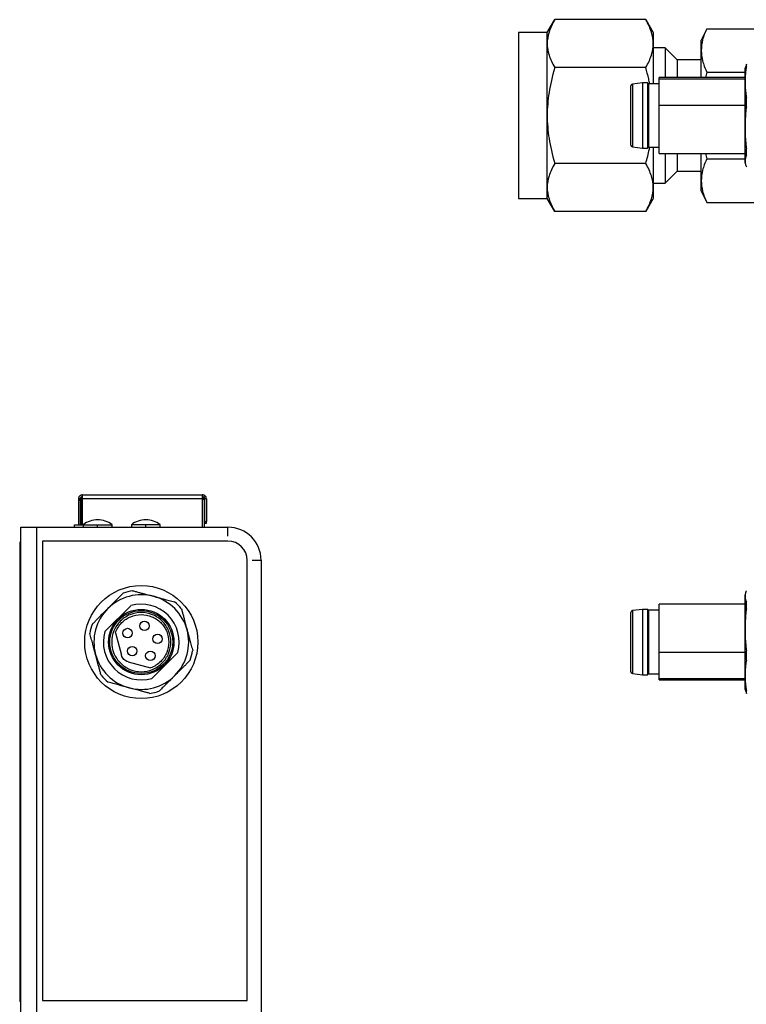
# Model space of a CAD drawing. Header units: millimetres. Extents: x 52 to 411, y 49 to 259.
# Tile 8 of 40: x 52 to 129, y 132 to 236. Entities that reach past the tile are written whole.
import ezdxf

# ---------------------------------------------------------------- set-up
doc = ezdxf.new("R2010")
doc.units = ezdxf.units.MM

msp = doc.modelspace()

# ---------------------------------------------------------------- linework, layer by layer
at = {"color": 7, "linetype": 'Continuous', "lineweight": 25}
for p, q in [((107.65, 235.11), (108.44, 236.47)), ((118.05, 236.47), (108.44, 236.47)), ((118.05, 236.47), (118.83, 235.11)), ((104.61, 235.11), (104.61, 217.59)), ((107.65, 235.11), (104.61, 235.11)), ((107.65, 233.94), (107.65, 235.11)), ((118.83, 235.11), (118.83, 233.94)), ((124.48, 235.51), (123.91, 234.29)), ((124.48, 235.51), (130.45, 235.51)), ((107.65, 226.35), (107.65, 233.94)), ((118.83, 233.94), (118.83, 229.7)), ((123.91, 233.22), (123.91, 234.29)), ((120.11, 233.49), (118.83, 233.49)), ((120.11, 233.49), (120.11, 230.35)), ((121.37, 232.23), (120.11, 233.49)), ((123.91, 230.35), (123.91, 233.22)), ((121.37, 232.23), (121.37, 230.35)), ((123.91, 232.23), (121.37, 232.23)), ((118.05, 231.41), (108.44, 231.41)), ((124.48, 230.93), (124.36, 230.35)), ((124.48, 230.93), (128.52, 230.93)), ((128.57, 231.53), (128.52, 231.35)), ((128.66, 231.77), (128.6, 231.52)), ((128.66, 231.5), (128.66, 231.77)), ((117.72, 229.8), (116.65, 229.67)), ((118.22, 229.8), (117.72, 229.8)), ((117.72, 229.8), (117.72, 222.9)), ((118.35, 229.7), (118.22, 229.8)), ((118.22, 229.8), (118.22, 228.79)), ((128.52, 230.35), (119.47, 230.35)), ((119.47, 230.19), (119.47, 230.35)), ((128.52, 230.19), (119.47, 230.19)), ((119.47, 227.45), (119.47, 230.19)), ((116.65, 229.67), (116.65, 223.03)), ((118.22, 228.79), (118.22, 222.9)), ((119.47, 229.7), (118.35, 229.7)), ((118.35, 229.7), (118.35, 223)), ((128.66, 227.27), (128.66, 228.26)), ((119.47, 227.45), (128.52, 227.45)), ((119.47, 222.35), (119.47, 227.45)), ((107.65, 218.76), (107.65, 226.35)), ((116.65, 223.03), (117.72, 222.9)), ((117.72, 222.9), (118.22, 222.9)), ((118.22, 222.9), (118.35, 223)), ((118.35, 223), (119.47, 223)), ((118.83, 223), (118.83, 218.76)), ((128.66, 222.11), (128.66, 222.84)), ((119.47, 222.35), (128.52, 222.35)), ((120.11, 222.35), (120.11, 219.2)), ((121.37, 222.35), (121.37, 220.46)), ((123.91, 219.47), (123.91, 222.35)), ((124.36, 222.35), (124.48, 221.77)), ((124.48, 221.77), (128.52, 221.77)), ((118.05, 221.29), (108.44, 221.29)), ((120.11, 219.2), (121.37, 220.46)), ((121.37, 220.46), (123.91, 220.46)), ((128.52, 221.35), (128.57, 221.16)), ((123.91, 218.41), (123.91, 219.47)), ((107.65, 217.59), (107.65, 218.76)), ((118.83, 219.2), (120.11, 219.2)), ((118.83, 218.76), (118.83, 217.59)), ((123.91, 218.41), (124.48, 217.18)), ((104.61, 217.59), (107.65, 217.59)), ((108.44, 216.23), (107.65, 217.59)), ((118.83, 217.59), (118.05, 216.23)), ((124.48, 217.18), (130.45, 217.18)), ((118.05, 216.23), (108.44, 216.23)), ((58.59, 186.28), (71.29, 186.28)), ((58.59, 186.28), (58.59, 185.9)), ((71.29, 185.9), (71.29, 186.28)), ((71.43, 186.02), (71.57, 186.17)), ((58.39, 185.88), (58.19, 185.88)), ((58.19, 185.88), (58.19, 185.68)), ((58.39, 185.68), (58.19, 185.68)), ((58.19, 185.68), (58.19, 183.11)), ((58.39, 185.68), (58.39, 185.88)), ((58.39, 185.68), (58.39, 183.11)), ((58.44, 185.83), (58.54, 185.93)), ((58.44, 185.83), (58.44, 183.11)), ((58.59, 185.88), (58.54, 185.93)), ((58.59, 185.9), (58.59, 185.88)), ((71.29, 185.88), (58.59, 185.88)), ((58.59, 185.88), (58.59, 183.11)), ((71.29, 185.98), (71.44, 185.83)), ((71.29, 185.88), (71.29, 185.9)), ((71.29, 182.88), (71.29, 185.88)), ((71.29, 185.83), (71.44, 185.83)), ((71.44, 185.83), (71.44, 182.88)), ((71.69, 185.88), (71.49, 185.88)), ((71.49, 185.88), (71.49, 183.48)), ((71.69, 185.88), (71.69, 183.48)), ((57.77, 183.11), (58.7, 183.11)), ((57.77, 182.88), (57.77, 183.11)), ((58.7, 183.14), (58.7, 182.88)), ((58.7, 183.14), (60.22, 183.14)), ((60.22, 183.14), (61.75, 183.14)), ((60.22, 182.88), (60.22, 183.14)), ((61.75, 182.88), (61.75, 183.14)), ((63.78, 183.14), (63.78, 182.88)), ((65.3, 183.14), (63.78, 183.14)), ((66.83, 183.14), (65.3, 183.14)), ((65.3, 182.88), (65.3, 183.14)), ((66.83, 182.88), (66.83, 183.14)), ((71.49, 183.48), (71.69, 183.48)), ((71.49, 183.48), (71.49, 183.28)), ((71.69, 183.28), (71.49, 183.28)), ((71.69, 183.28), (71.69, 183.48)), ((52.12, 182.88), (53.81, 182.88)), ((52.12, 127.12), (52.12, 182.88)), ((53.81, 127.12), (53.81, 182.88)), ((53.81, 182.88), (73.97, 182.88)), ((73.97, 181.92), (73.97, 182.88)), ((52.12, 181.31), (52, 181.31)), ((52, 181.31), (52, 132.79)), ((73.97, 181.42), (54.41, 181.42)), ((54.41, 181.42), (54.41, 132.9)), ((76, 132.9), (76, 179.38)), ((76.51, 179.38), (77.46, 179.38)), ((77.46, 179.38), (77.46, 127.12)), ((128.57, 175.93), (128.52, 175.75)), ((128.52, 174.75), (119.47, 174.75)), ((119.47, 169.64), (119.47, 174.75)), ((128.66, 174.25), (128.66, 174.98)), ((63.72, 174.59), (60.98, 171.85)), ((117.72, 174.2), (116.65, 174.07)), ((116.65, 174.07), (116.65, 168.4)), ((118.22, 174.2), (117.72, 174.2)), ((117.72, 174.2), (117.72, 168.31)), ((118.35, 174.1), (118.22, 174.2)), ((118.22, 174.2), (118.22, 167.3)), ((119.47, 174.1), (118.35, 174.1)), ((118.35, 174.1), (118.35, 168.38)), ((77.46, 172.96), (77.46, 172.96)), ((62.09, 171.72), (62.73, 169.36)), ((77.46, 170.72), (77.46, 170.72)), ((65.93, 166.9), (68.67, 169.64)), ((128.52, 169.64), (119.47, 169.64)), ((119.47, 166.9), (119.47, 169.64)), ((128.66, 168.83), (128.66, 169.83)), ((63.43, 168.65), (65.8, 168.02)), ((116.65, 168.4), (116.65, 167.43)), ((116.65, 167.43), (117.72, 167.3)), ((117.72, 168.31), (117.72, 167.3)), ((118.22, 167.3), (118.35, 167.4)), ((118.35, 168.38), (118.35, 167.4)), ((118.35, 167.4), (119.47, 167.4)), ((117.72, 167.3), (118.22, 167.3)), ((119.47, 166.9), (128.52, 166.9)), ((119.47, 166.75), (119.47, 166.9)), ((119.47, 166.75), (128.52, 166.75)), ((128.52, 165.75), (128.57, 165.56)), ((128.6, 165.57), (128.66, 165.32)), ((128.66, 165.32), (128.66, 165.59)), ((77.46, 139.67), (77.46, 139.67)), ((77.46, 139.3), (77.46, 139.3)), ((77.46, 135.19), (77.46, 135.19)), ((77.46, 134.37), (77.46, 134.37)), ((52.12, 132.79), (52, 132.79)), ((54.41, 132.9), (76, 132.9))]:
    msp.add_line(p, q, dxfattribs=at)
for centre, radius in [((64.82, 170.75), 5.97), ((64.82, 170.75), 3.45), ((64.82, 170.75), 3.32), ((65.16, 172.46), 0.5), ((63.37, 171.7), 0.5), ((66.54, 171.08), 0.5), ((63.87, 169.79), 0.5), ((65.78, 169.3), 0.5)]:
    msp.add_circle(centre, radius, dxfattribs=at)
for centre, radius, start, end in [((116.67, 229.47), 0.2, 96.8428, 180), ((116.67, 223.23), 0.2, 180, 263.1572), ((71.29, 185.88), 0.4, 0, 45), ((71.29, 185.88), 0.2, 0, 45), ((60.22, 181.11), 2.54, 90, 126.8699), ((60.22, 181.11), 2.54, 53.1301, 90), ((65.3, 181.11), 2.54, 90, 126.8699), ((65.3, 181.11), 2.54, 53.1301, 90), ((73.97, 179.38), 3.49, 0, 90), ((73.97, 179.38), 2.03, 0, 90), ((64.82, 170.75), 5.5, 99.62, 110.38), ((64.82, 170.75), 4, 343.955, 106.045), ((64.82, 170.75), 5.5, 39.62, 50.38), ((116.67, 173.87), 0.2, 96.8428, 180), ((64.82, 170.75), 5.5, 159.62, 170.38), ((64.82, 170.75), 4, 163.955, 286.045), ((64.82, 170.75), 5.5, 339.62, 350.38), ((116.67, 167.62), 0.2, 180, 263.1572), ((64.82, 170.75), 5.5, 219.62, 230.38), ((64.82, 170.75), 5.5, 279.62, 290.38)]:
    msp.add_arc(centre, radius, start, end, dxfattribs=at)
for points, knots in [([(108.44, 236.47), (108.17, 236), (107.97, 235.57), (107.72, 234.74), (107.65, 234.34), (107.65, 233.94)], [0, 0, 0, 0, 0.5, 0.5, 1, 1, 1, 1]), ([(118.83, 233.94), (118.83, 234.34), (118.77, 234.74), (118.51, 235.57), (118.32, 236), (118.05, 236.47)], [0, 0, 0, 0, 0.5, 0.5, 1, 1, 1, 1]), ([(124.48, 235.51), (124.28, 235.09), (124.14, 234.7), (123.96, 233.95), (123.91, 233.59), (123.91, 233.22)], [0, 0, 0, 0, 0.5, 0.5, 1, 1, 1, 1]), ([(107.65, 233.94), (107.65, 233.53), (107.72, 233.13), (107.97, 232.3), (108.17, 231.88), (108.44, 231.41)], [0, 0, 0, 0, 0.5, 0.5, 1, 1, 1, 1]), ([(118.05, 231.41), (118.32, 231.88), (118.51, 232.3), (118.77, 233.13), (118.83, 233.53), (118.83, 233.94)], [0, 0, 0, 0, 0.5, 0.5, 1, 1, 1, 1]), ([(123.91, 233.22), (123.91, 232.85), (123.96, 232.49), (124.14, 231.74), (124.28, 231.36), (124.48, 230.93)], [0, 0, 0, 0, 0.5, 0.5, 1, 1, 1, 1]), ([(108.44, 231.41), (108.17, 230.47), (107.97, 229.61), (107.72, 227.96), (107.65, 227.16), (107.65, 226.35)], [0, 0, 0, 0, 0.5, 0.5, 1, 1, 1, 1]), ([(118.46, 229.7), (118.43, 229.87), (118.32, 230.45), (118.16, 231.01), (118.05, 231.41)], [0, 0, 0, 0, 0.298115, 1, 1, 1, 1]), ([(128.66, 231.5), (128.64, 231.41), (128.61, 231.23), (128.58, 230.96), (128.55, 230.65), (128.53, 230.29), (128.52, 230.02), (128.52, 229.88)], [0, 0, 0, 0, 0.16888, 0.335114, 0.499996, 0.750767, 1, 1, 1, 1]), ([(128.52, 229.88), (128.52, 230.35), (128.52, 230.72), (128.52, 231.22), (128.52, 231.35), (128.52, 231.35)], [0, 0, 0, 0, 0.5, 0.5, 1, 1, 1, 1]), ([(128.52, 229.88), (128.52, 229.79), (128.52, 229.61), (128.54, 229.34), (128.56, 229.03), (128.6, 228.67), (128.64, 228.4), (128.66, 228.26)], [0, 0, 0, 0, 0.16631, 0.332341, 0.500013, 0.747755, 1, 1, 1, 1]), ([(128.52, 225.05), (128.52, 225.9), (128.52, 226.8), (128.52, 228.49), (128.52, 229.27), (128.52, 229.88)], [0, 0, 0, 0, 0.5, 0.5, 1, 1, 1, 1]), ([(116.47, 228.56), (116.47, 228.85), (116.47, 229.08), (116.47, 229.39), (116.47, 229.47), (116.47, 229.47)], [0, 0, 0, 0, 0.5, 0.5, 1, 1, 1, 1]), ([(116.47, 223.23), (116.47, 223.23), (116.47, 223.41), (116.47, 224.09), (116.47, 224.59), (116.47, 225.72), (116.47, 226.36), (116.47, 227.56), (116.47, 228.12), (116.47, 228.56)], [0, 0, 0, 0, 0.25, 0.25, 0.5, 0.5, 0.75, 0.75, 1, 1, 1, 1]), ([(128.66, 227.27), (128.64, 227.14), (128.61, 226.9), (128.58, 226.53), (128.55, 226.1), (128.53, 225.61), (128.52, 225.24), (128.52, 225.05)], [0, 0, 0, 0, 0.168881, 0.335115, 0.499996, 0.750768, 1, 1, 1, 1]), ([(107.65, 226.35), (107.65, 225.54), (107.72, 224.74), (107.97, 223.08), (108.17, 222.23), (108.44, 221.29)], [0, 0, 0, 0, 0.5, 0.5, 1, 1, 1, 1]), ([(128.52, 225.05), (128.52, 224.93), (128.52, 224.69), (128.54, 224.32), (128.56, 223.89), (128.6, 223.39), (128.64, 223.03), (128.66, 222.84)], [0, 0, 0, 0, 0.16631, 0.332341, 0.500013, 0.747755, 1, 1, 1, 1]), ([(128.52, 221.52), (128.52, 221.74), (128.52, 222.2), (128.52, 223.43), (128.52, 224.21), (128.52, 225.05)], [0, 0, 0, 0, 0.5, 0.5, 1, 1, 1, 1]), ([(118.05, 221.29), (118.19, 221.79), (118.35, 222.35), (118.45, 222.93), (118.47, 223)], [0, 0, 0, 0, 0.883986, 1, 1, 1, 1]), ([(124.48, 221.77), (124.28, 221.34), (124.14, 220.95), (123.96, 220.2), (123.91, 219.84), (123.91, 219.47)], [0, 0, 0, 0, 0.5, 0.5, 1, 1, 1, 1]), ([(128.66, 222.11), (128.64, 222.08), (128.61, 222.01), (128.58, 221.91), (128.55, 221.8), (128.53, 221.67), (128.52, 221.57), (128.52, 221.52)], [0, 0, 0, 0, 0.168881, 0.335115, 0.499996, 0.750768, 1, 1, 1, 1]), ([(128.52, 221.52), (128.52, 221.49), (128.52, 221.42), (128.54, 221.32), (128.56, 221.21), (128.6, 221.07), (128.64, 220.98), (128.66, 220.93)], [0, 0, 0, 0, 0.16631, 0.332341, 0.500013, 0.747755, 1, 1, 1, 1]), ([(108.44, 221.29), (108.17, 220.82), (107.97, 220.39), (107.72, 219.56), (107.65, 219.17), (107.65, 218.76)], [0, 0, 0, 0, 0.5, 0.5, 1, 1, 1, 1]), ([(118.83, 218.76), (118.83, 219.17), (118.77, 219.56), (118.51, 220.39), (118.32, 220.82), (118.05, 221.29)], [0, 0, 0, 0, 0.5, 0.5, 1, 1, 1, 1]), ([(123.91, 219.47), (123.91, 219.11), (123.96, 218.75), (124.14, 218), (124.28, 217.61), (124.48, 217.18)], [0, 0, 0, 0, 0.5, 0.5, 1, 1, 1, 1]), ([(107.65, 218.76), (107.65, 218.35), (107.72, 217.95), (107.97, 217.13), (108.17, 216.7), (108.44, 216.23)], [0, 0, 0, 0, 0.5, 0.5, 1, 1, 1, 1]), ([(118.05, 216.23), (118.32, 216.7), (118.51, 217.13), (118.77, 217.95), (118.83, 218.35), (118.83, 218.76)], [0, 0, 0, 0, 0.5, 0.5, 1, 1, 1, 1]), ([(58.59, 186.28), (58.59, 186.28), (58.54, 186.29), (58.41, 186.24), (58.3, 186.17), (58.23, 186.07), (58.2, 185.97), (58.19, 185.92), (58.19, 185.91)], [0, 0, 0, 0, 0.25, 0.3749998, 0.4999996, 0.6249994, 0.7499992, 0.875, 0.875, 0.875, 0.875]), ([(71.57, 186.17), (71.57, 186.17), (71.55, 186.19), (71.52, 186.21), (71.49, 186.23), (71.46, 186.24), (71.43, 186.26), (71.41, 186.27), (71.38, 186.27), (71.36, 186.28), (71.34, 186.28), (71.32, 186.28), (71.31, 186.28), (71.3, 186.28), (71.29, 186.28), (71.29, 186.28), (71.29, 186.28), (71.29, 186.28)], [0, 0, 0, 0, 0.083518, 0.167584, 0.251917, 0.335083, 0.415846, 0.493426, 0.567402, 0.637474, 0.703292, 0.764616, 0.821739, 0.874907, 0.924369, 0.970547, 1, 1, 1, 1]), ([(58.59, 186.08), (58.59, 186.08), (58.59, 186.08), (58.58, 186.08), (58.57, 186.08), (58.56, 186.08), (58.54, 186.08), (58.53, 186.07), (58.51, 186.07), (58.49, 186.06), (58.48, 186.05), (58.46, 186.04), (58.45, 186.03), (58.44, 186.01), (58.43, 186), (58.42, 185.98), (58.41, 185.96), (58.4, 185.95), (58.4, 185.93), (58.39, 185.92), (58.39, 185.9), (58.39, 185.89), (58.39, 185.88), (58.39, 185.88), (58.39, 185.88)], [0, 0, 0, 0, 0.06033, 0.121119, 0.17864, 0.23004, 0.279847, 0.322481, 0.361968, 0.401355, 0.435656, 0.468191, 0.499615, 0.529933, 0.561394, 0.597786, 0.636324, 0.67451, 0.719612, 0.768273, 0.81882, 0.878776, 0.939047, 1, 1, 1, 1]), ([(71.43, 186.02), (71.43, 186.03), (71.42, 186.03), (71.41, 186.04), (71.4, 186.05), (71.39, 186.06), (71.38, 186.06), (71.37, 186.07), (71.35, 186.07), (71.34, 186.08), (71.33, 186.08), (71.32, 186.08), (71.31, 186.08), (71.3, 186.08), (71.29, 186.08), (71.29, 186.08), (71.29, 186.08), (71.29, 186.08)], [0, 0, 0, 0, 0.046186, 0.093882, 0.143652, 0.195629, 0.250261, 0.308117, 0.36963, 0.435501, 0.506748, 0.583989, 0.667106, 0.75478, 0.845315, 0.937338, 1, 1, 1, 1]), ([(61.29, 174.28), (61.38, 174.37), (61.56, 174.55), (61.83, 174.82), (62.14, 175.14), (62.5, 175.5), (62.77, 175.77), (62.91, 175.9)], [0, 0, 0, 0, 0.16631, 0.332341, 0.500013, 0.747755, 1, 1, 1, 1]), ([(66.12, 175.58), (65.27, 175.8), (64.37, 175.8), (62.69, 175.35), (61.9, 174.9), (61.29, 174.28)], [0, 0, 0, 0, 0.5, 0.5, 1, 1, 1, 1]), ([(63.9, 176.17), (64.03, 176.14), (64.27, 176.07), (64.64, 175.97), (65.07, 175.86), (65.56, 175.73), (65.93, 175.63), (66.12, 175.58)], [0, 0, 0, 0, 0.168881, 0.335115, 0.499996, 0.750768, 1, 1, 1, 1]), ([(128.66, 176.17), (128.64, 176.14), (128.61, 176.07), (128.58, 175.97), (128.55, 175.86), (128.53, 175.73), (128.52, 175.63), (128.52, 175.58)], [0, 0, 0, 0, 0.168881, 0.335115, 0.499996, 0.750768, 1, 1, 1, 1]), ([(69.65, 172.04), (69.43, 172.88), (68.97, 173.67), (67.74, 174.9), (66.96, 175.35), (66.12, 175.58)], [0, 0, 0, 0, 0.5, 0.5, 1, 1, 1, 1]), ([(66.12, 175.58), (66.24, 175.54), (66.49, 175.48), (66.85, 175.38), (67.28, 175.26), (67.78, 175.13), (68.14, 175.03), (68.33, 174.98)], [0, 0, 0, 0, 0.16631, 0.332341, 0.500013, 0.747755, 1, 1, 1, 1]), ([(128.52, 175.58), (128.52, 175.54), (128.52, 175.48), (128.54, 175.38), (128.56, 175.26), (128.6, 175.13), (128.64, 175.03), (128.66, 174.98)], [0, 0, 0, 0, 0.16631, 0.332341, 0.500013, 0.747755, 1, 1, 1, 1]), ([(128.52, 172.04), (128.52, 172.88), (128.52, 173.67), (128.52, 174.9), (128.52, 175.35), (128.52, 175.58)], [0, 0, 0, 0, 0.5, 0.5, 1, 1, 1, 1]), ([(59.67, 172.66), (59.76, 172.75), (59.94, 172.93), (60.21, 173.2), (60.52, 173.52), (60.88, 173.88), (61.15, 174.15), (61.29, 174.28)], [0, 0, 0, 0, 0.16888, 0.335114, 0.499996, 0.750767, 1, 1, 1, 1]), ([(61.29, 174.28), (60.67, 173.67), (60.22, 172.88), (59.77, 171.2), (59.77, 170.3), (59.99, 169.45)], [0, 0, 0, 0, 0.5, 0.5, 1, 1, 1, 1]), ([(67.03, 168.54), (67.32, 168.83), (67.55, 169.17), (67.86, 169.93), (67.94, 170.34), (67.94, 171.16), (67.86, 171.56), (67.55, 172.32), (67.32, 172.67), (66.74, 173.24), (66.39, 173.48), (65.64, 173.79), (65.23, 173.87), (64.41, 173.87), (64.01, 173.79), (63.25, 173.48), (62.9, 173.24), (62.61, 172.96)], [0, 0, 0, 0, 0.125, 0.125, 0.25, 0.25, 0.375, 0.375, 0.5, 0.5, 0.625, 0.625, 0.75, 0.75, 0.875, 0.875, 1, 1, 1, 1]), ([(62.77, 172.8), (63.04, 173.07), (63.36, 173.28), (64.06, 173.57), (64.44, 173.65), (65.2, 173.65), (65.58, 173.57), (66.28, 173.28), (66.6, 173.07), (67.14, 172.53), (67.36, 172.21), (67.65, 171.51), (67.72, 171.13), (67.72, 170.37), (67.65, 169.99), (67.36, 169.29), (67.14, 168.97), (66.87, 168.7)], [0, 0, 0, 0, 0.125, 0.125, 0.25, 0.25, 0.375, 0.375, 0.5, 0.5, 0.625, 0.625, 0.75, 0.75, 0.875, 0.875, 1, 1, 1, 1]), ([(69.06, 174.25), (69.09, 174.13), (69.16, 173.88), (69.26, 173.52), (69.37, 173.09), (69.5, 172.6), (69.6, 172.23), (69.65, 172.04)], [0, 0, 0, 0, 0.168881, 0.335115, 0.499996, 0.750768, 1, 1, 1, 1]), ([(116.47, 168.54), (116.47, 168.97), (116.47, 169.54), (116.47, 170.74), (116.47, 171.38), (116.47, 172.51), (116.47, 173), (116.47, 173.68), (116.47, 173.87), (116.47, 173.87)], [0, 0, 0, 0, 0.25, 0.25, 0.5, 0.5, 0.75, 0.75, 1, 1, 1, 1]), ([(128.66, 174.25), (128.64, 174.13), (128.61, 173.88), (128.58, 173.52), (128.55, 173.09), (128.53, 172.6), (128.52, 172.23), (128.52, 172.04)], [0, 0, 0, 0, 0.168881, 0.335115, 0.499996, 0.750768, 1, 1, 1, 1]), ([(62.61, 172.96), (62.33, 172.67), (62.09, 172.32), (61.78, 171.56), (61.7, 171.16), (61.7, 170.34), (61.78, 169.93), (62.09, 169.17), (62.33, 168.83), (62.9, 168.25), (63.25, 168.02), (64.01, 167.71), (64.41, 167.62), (65.23, 167.62), (65.64, 167.71), (66.39, 168.02), (66.74, 168.25), (67.03, 168.54)], [0, 0, 0, 0, 0.125, 0.125, 0.25, 0.25, 0.375, 0.375, 0.5, 0.5, 0.625, 0.625, 0.75, 0.75, 0.875, 0.875, 1, 1, 1, 1]), ([(59.99, 169.45), (59.96, 169.58), (59.89, 169.82), (59.8, 170.19), (59.68, 170.62), (59.55, 171.11), (59.45, 171.48), (59.4, 171.67)], [0, 0, 0, 0, 0.16631, 0.332341, 0.500013, 0.747755, 1, 1, 1, 1]), ([(68.36, 167.21), (68.97, 167.83), (69.43, 168.61), (69.88, 170.3), (69.88, 171.2), (69.65, 172.04)], [0, 0, 0, 0, 0.5, 0.5, 1, 1, 1, 1]), ([(69.65, 172.04), (69.68, 171.92), (69.75, 171.67), (69.85, 171.3), (69.97, 170.87), (70.1, 170.38), (70.2, 170.01), (70.25, 169.83)], [0, 0, 0, 0, 0.16631, 0.332341, 0.500013, 0.747755, 1, 1, 1, 1]), ([(128.52, 172.04), (128.52, 171.92), (128.52, 171.67), (128.54, 171.3), (128.56, 170.87), (128.6, 170.38), (128.64, 170.01), (128.66, 169.83)], [0, 0, 0, 0, 0.16631, 0.332341, 0.500013, 0.747755, 1, 1, 1, 1]), ([(128.52, 167.21), (128.52, 167.83), (128.52, 168.61), (128.52, 170.3), (128.52, 171.2), (128.52, 172.04)], [0, 0, 0, 0, 0.5, 0.5, 1, 1, 1, 1]), ([(59.99, 169.45), (60.22, 168.61), (60.67, 167.83), (61.9, 166.59), (62.69, 166.14), (63.53, 165.92)], [0, 0, 0, 0, 0.5, 0.5, 1, 1, 1, 1]), ([(60.59, 167.24), (60.55, 167.36), (60.49, 167.61), (60.39, 167.98), (60.27, 168.41), (60.14, 168.9), (60.04, 169.27), (59.99, 169.45)], [0, 0, 0, 0, 0.16888, 0.335114, 0.499996, 0.750767, 1, 1, 1, 1]), ([(63.43, 168.65), (63.26, 168.7), (63.11, 168.79), (62.86, 169.03), (62.77, 169.19), (62.73, 169.36)], [0, 0, 0, 0, 0.5, 0.5, 1, 1, 1, 1]), ([(69.98, 168.83), (69.89, 168.74), (69.71, 168.56), (69.44, 168.29), (69.12, 167.98), (68.76, 167.62), (68.49, 167.35), (68.36, 167.21)], [0, 0, 0, 0, 0.1688804, 0.3351141, 0.4999959, 0.7507672, 1, 1, 1, 1]), ([(116.47, 167.62), (116.47, 167.62), (116.47, 167.71), (116.47, 168.02), (116.47, 168.25), (116.47, 168.54)], [0, 0, 0, 0, 0.5, 0.5, 1, 1, 1, 1]), ([(128.66, 168.83), (128.64, 168.74), (128.61, 168.56), (128.58, 168.29), (128.55, 167.98), (128.53, 167.62), (128.52, 167.35), (128.52, 167.21)], [0, 0, 0, 0, 0.1688804, 0.3351141, 0.4999959, 0.7507672, 1, 1, 1, 1]), ([(63.53, 165.92), (63.41, 165.95), (63.16, 166.02), (62.79, 166.12), (62.36, 166.23), (61.87, 166.36), (61.5, 166.46), (61.32, 166.51)], [0, 0, 0, 0, 0.16631, 0.332341, 0.500013, 0.747755, 1, 1, 1, 1]), ([(63.53, 165.92), (64.37, 165.69), (65.27, 165.69), (66.96, 166.14), (67.74, 166.59), (68.36, 167.21)], [0, 0, 0, 0, 0.5, 0.5, 1, 1, 1, 1]), ([(68.36, 167.21), (68.27, 167.12), (68.09, 166.94), (67.82, 166.67), (67.5, 166.36), (67.14, 166), (66.87, 165.73), (66.74, 165.59)], [0, 0, 0, 0, 0.16631, 0.332341, 0.500013, 0.747755, 1, 1, 1, 1]), ([(128.52, 167.21), (128.52, 167.12), (128.52, 166.94), (128.54, 166.67), (128.56, 166.36), (128.6, 166), (128.64, 165.73), (128.66, 165.59)], [0, 0, 0, 0, 0.16631, 0.332341, 0.500013, 0.747755, 1, 1, 1, 1]), ([(128.52, 165.75), (128.52, 165.75), (128.52, 165.88), (128.52, 166.38), (128.52, 166.75), (128.52, 167.21)], [0, 0, 0, 0, 0.5, 0.5, 1, 1, 1, 1]), ([(65.74, 165.32), (65.62, 165.36), (65.37, 165.42), (65, 165.52), (64.57, 165.64), (64.08, 165.77), (63.71, 165.87), (63.53, 165.92)], [0, 0, 0, 0, 0.168881, 0.335115, 0.499996, 0.750768, 1, 1, 1, 1])]:
    msp.add_open_spline(points, degree=3, knots=knots, dxfattribs=at)
for points in [[(128.52, 221.35), (128.52, 221.35), (128.52, 221.41), (128.52, 221.52)], [(128.52, 175.58), (128.52, 175.69), (128.52, 175.75), (128.52, 175.75)], [(62.09, 171.72), (62.24, 172.13), (62.47, 172.5), (62.77, 172.8)], [(66.87, 168.7), (66.57, 168.39), (66.2, 168.16), (65.8, 168.02)]]:
    msp.add_open_spline(points, degree=3, dxfattribs=at)

doc.saveas('drawing.dxf')
